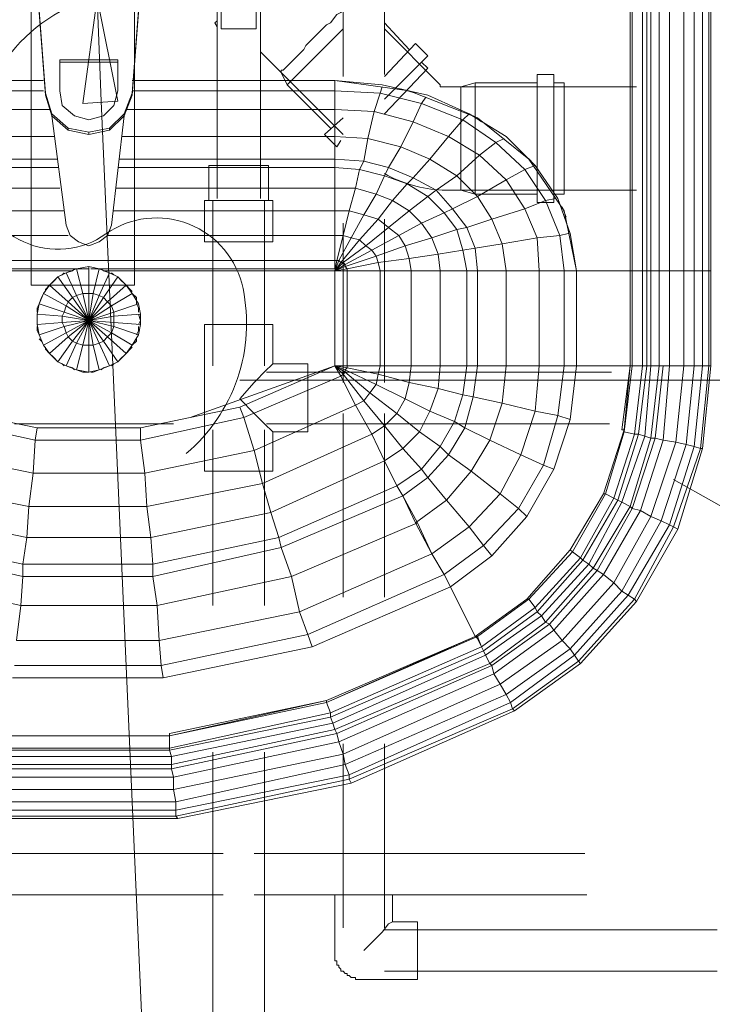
# Model space of a CAD drawing. Header units: millimetres. Extents: x 352 to 350573, y -22 to 37733.
# Tile 139 of 214: x 94267 to 94933, y 21186 to 22134. Entities that reach past the tile are written whole.
import ezdxf

# ---------------------------------------------------------------- set-up
doc = ezdxf.new("R2010")
doc.units = ezdxf.units.MM
doc.layers.add('PDF _0', color=1, linetype='Continuous')
doc.layers.add('PDF$_83$-$Floor$Plan$-$В_Этаж$02_Сводный$P-PIPE', color=3, linetype='Continuous')
for name, color, linetype, true_color in [('PDF _PD-Lighting', 7, 'Continuous', 0xb80000), ('PDF _PD-Lighting Text', 7, 'Continuous', 0xb80000), ('PDF _PD-Switches', 7, 'Continuous', 0x37dd00), ('PDF$_83$-$Floor$Plan$-$В_Этаж$02_Сводный$A-DETL-MBND', 7, 'Continuous', 0xdd3700), ('PDF$_83$new_ifc_RVT-1-В_Этаж$02_Сводный$M-EQPM', 7, 'Continuous', 0xbababa)]:
    doc.layers.add(name, color=color, linetype=linetype, true_color=true_color)

msp = doc.modelspace()

# ---------------------------------------------------------------- linework, layer by layer
at = {"layer": 'PDF _0', "color": 12, "lineweight": 0, "true_color": 0xb80000}
msp.add_lwpolyline([(94345.21, 22055.05), (94394.94, 20931.17), (94196.02, 20931.17), (92714.1, 20931.17)], dxfattribs=at)
at = {"layer": 'PDF _PD-Lighting', "lineweight": 0}
msp.add_lwpolyline([(94337.62, 22154.83, 0.175591), (94249.73, 22090.18, 0.175986), (94223.7, 21983.99, 0.571061), (94349.65, 21927.37, -0.540628), (94481.64, 21874.89, -0.133547), (94476.37, 21788.26, -0.131693), (94427.01, 21715.89)], format="xyb", dxfattribs=at)
msp.add_lwpolyline([(94478.49, 21786.51), (95063.3, 21786.51)], dxfattribs=at)
at = {"layer": 'PDF _PD-Lighting Text', "lineweight": 0}
msp.add_lwpolyline([(94327.31, 22053.06), (94341.23, 22154.51), (94361.13, 22055.05)], close=True, dxfattribs=at)
msp.add_lwpolyline([(94341.23, 22154.51), (94345.21, 22055.05)], dxfattribs=at)
at = {"layer": 'PDF _PD-Switches', "lineweight": 0}
msp.add_lwpolyline([(95150.82, 21957.58), (94973.79, 21647.27), (94896.21, 21691.03)], dxfattribs=at)
at = {"layer": 'PDF$_83$-$Floor$Plan$-$В_Этаж$02_Сводный$A-DETL-MBND', "color": 150, "lineweight": 0, "true_color": 0x007fff}
for points in [[(94617.73, 22080.91), (94617.73, 22238.05)], [(94577.94, 22232.08), (94577.94, 22078.92)], [(94456.61, 22190.31), (94456.61, 21961.56)], [(94498.38, 21961.56), (94498.38, 22190.31)], [(94506.33, 21959.57), (94506.33, 21993.38), (94448.65, 21993.38), (94448.65, 21959.57)], [(94452.63, 21959.57), (94452.63, 21800.43)], [(94502.36, 21800.43), (94502.36, 21959.57)], [(94617.73, 21784.52), (94617.73, 21941.67)], [(94577.94, 21937.69), (94577.94, 21784.52)], [(94510.31, 21736.78), (94508.32, 21738.77), (94504.35, 21742.75), (94492.41, 21754.68), (94478.49, 21768.61), (94492.41, 21784.52), (94504.35, 21796.46), (94508.32, 21800.43), (94510.31, 21802.42)], [(94836.54, 21794.47), (94504.35, 21794.47)], [(94577.94, 21754.68), (94577.94, 21577.65)], [(94617.73, 21577.65), (94617.73, 21754.68)], [(94504.35, 21744.74), (94834.55, 21744.74)], [(94452.63, 21738.77), (94452.63, 21569.69)], [(94502.36, 21569.69), (94502.36, 21738.77)], [(94577.94, 21436.42), (94577.94, 21259.38)], [(94617.73, 21259.38), (94617.73, 21436.42)], [(94452.63, 21428.46), (94452.63, 21147.99)], [(94502.36, 21147.99), (94502.36, 21428.46)], [(94597.84, 21237.5), (94615.74, 21255.4), (94621.71, 21263.36), (94625.68, 21265.35)], [(94937.98, 21257.39), (94617.73, 21257.39)], [(94617.73, 21217.61), (94937.98, 21217.61)]]:
    msp.add_lwpolyline(points, dxfattribs=at)
at = {"layer": 'PDF$_83$-$Floor$Plan$-$В_Этаж$02_Сводный$A-DETL-MBND', "lineweight": 0}
for points in [[(94542.14, 22108.75), (94562.03, 22128.65), (94566.01, 22130.64), (94571.98, 22138.59), (94575.96, 22140.58), (94577.94, 22142.57), (94575.96, 22140.58)], [(94456.61, 22132.62), (94454.62, 22130.64), (94456.61, 22126.66)], [(94571.98, 22138.59), (94566.01, 22130.64)], [(94524.24, 22070.96), (94577.94, 22124.67)], [(94526.23, 22090.85), (94530.2, 22094.83), (94534.18, 22098.81), (94540.15, 22104.78), (94542.14, 22108.75), (94562.03, 22128.65)], [(94641.6, 22104.78), (94617.73, 22130.64)], [(94691.33, 22068.97), (94673.42, 22068.97), (94671.43, 22068.97), (94671.43, 22070.96), (94617.73, 22124.67)], [(94498.38, 22102.79), (94518.27, 22082.9), (94518.27, 22084.88), (94520.26, 22084.88), (94524.24, 22088.86)], [(94540.15, 22104.78), (94534.18, 22098.81)], [(94617.73, 22057.04), (94659.5, 22098.81), (94647.56, 22110.74), (94617.73, 22078.92)], [(94520.26, 22084.88), (94524.24, 22088.86), (94526.23, 22090.85), (94530.2, 22094.83)], [(94518.27, 22084.88), (94518.27, 22082.9)], [(94617.73, 22043.11), (94659.5, 22086.87), (94653.53, 22092.84)], [(94577.94, 22023.22), (94518.27, 22082.9), (94524.24, 22070.96), (94566.01, 22029.19)], [(94764.93, 22072.95), (94705.25, 22072.95), (94691.33, 22068.97), (94691.33, 22066.98)], [(94860.41, 22068.97), (94691.33, 22068.97), (94691.33, 22066.98), (94691.33, 22064.99), (94691.33, 22061.02)], [(94691.33, 22064.99), (94691.33, 22061.02), (94691.33, 22057.04)], [(94705.25, 21965.54), (94705.25, 22072.95)], [(94780.84, 21965.54), (94790.78, 21965.54), (94790.78, 22072.95), (94780.84, 22072.95)], [(94691.33, 22051.07), (94691.33, 22057.04), (94691.33, 22051.07), (94691.33, 22047.09)], [(94691.33, 22037.15), (94691.33, 22047.09), (94691.33, 22037.15), (94691.33, 22033.17), (94691.33, 22005.32), (94691.33, 22001.34)], [(94577.94, 22039.13), (94560.04, 22023.22), (94571.98, 22011.29), (94575.96, 22017.25)], [(94691.33, 22021.23), (94691.33, 22019.24), (94691.33, 22033.17)], [(94691.33, 22005.32), (94691.33, 22019.24)], [(94691.33, 21991.39), (94691.33, 22001.34), (94691.33, 21991.39), (94691.33, 21987.42)], [(94691.33, 21981.45), (94691.33, 21987.42), (94691.33, 21981.45), (94691.33, 21977.47)], [(94691.33, 21973.49), (94691.33, 21977.47), (94691.33, 21973.49), (94691.33, 21971.5)], [(94691.33, 21969.51), (94691.33, 21971.5), (94691.33, 21969.51), (94860.41, 21969.51)]]:
    msp.add_lwpolyline(points, dxfattribs=at)
msp.add_lwpolyline([(94764.93, 22080.91), (94764.93, 21957.58), (94780.84, 21957.58), (94780.84, 22080.91)], close=True, dxfattribs=at)
msp.add_lwpolyline([(94617.73, 21985.43, 0.114424), (94673.42, 21969.51), (94691.33, 21969.51), (94705.25, 21965.54), (94764.93, 21965.54)], format="xyb", dxfattribs=at)
at = {"layer": 'PDF$_83$-$Floor$Plan$-$В_Этаж$02_Сводный$A-DETL-MBND', "color": 150, "lineweight": 0, "true_color": 0x007fff}
for points in [[(94510.31, 21959.57), (94444.67, 21959.57), (94444.67, 21919.78), (94510.31, 21919.78)], [(94444.67, 21738.77), (94444.67, 21698.99), (94510.31, 21698.99), (94510.31, 21736.78), (94544.13, 21736.78), (94544.13, 21802.42), (94510.31, 21802.42), (94510.31, 21840.22), (94444.67, 21840.22), (94444.67, 21800.43)], [(94649.55, 21209.65), (94649.55, 21265.35), (94625.68, 21265.35), (94625.68, 21291.21), (94569.99, 21291.21), (94569.99, 21237.5), (94569.99, 21235.51), (94569.99, 21233.52), (94569.99, 21231.53), (94569.99, 21229.54), (94569.99, 21227.56), (94571.98, 21227.56), (94571.98, 21225.57), (94571.98, 21223.58), (94573.97, 21223.58), (94573.97, 21221.59), (94575.96, 21219.6), (94575.96, 21217.61), (94577.94, 21217.61), (94579.93, 21215.62), (94581.92, 21215.62), (94581.92, 21213.63), (94583.91, 21213.63), (94585.9, 21211.64), (94587.89, 21211.64), (94589.88, 21211.64), (94589.88, 21209.65), (94591.87, 21209.65), (94593.86, 21209.65), (94595.85, 21209.65), (94597.84, 21209.65)]]:
    msp.add_lwpolyline(points, close=True, dxfattribs=at)
at = {"layer": 'PDF$_83$-$Floor$Plan$-$В_Этаж$02_Сводный$A-DETL-MBND', "color": 220, "lineweight": 0, "true_color": 0xff00bf}
for points in [[(94462.57, 21330.99), (94092.59, 21330.99)], [(94810.68, 21330.99), (94492.41, 21330.99)], [(94092.59, 21291.21), (94462.57, 21291.21)], [(94492.41, 21291.21), (94812.67, 21291.21)]]:
    msp.add_lwpolyline(points, dxfattribs=at)
at = {"layer": 'PDF$_83$-$Floor$Plan$-$В_Этаж$02_Сводный$P-PIPE', "color": 150, "lineweight": 0, "true_color": 0x007fff}
msp.add_lwpolyline([(94442.68, 22206.22), (94442.68, 22204.23), (94404.89, 22204.23), (94460.58, 22190.31), (94460.58, 22124.67), (94494.4, 22124.67), (94494.4, 22190.31), (94550.1, 22204.23), (94512.3, 22204.23), (94512.3, 22206.22)], dxfattribs=at)
at = {"layer": 'PDF$_83$-$Floor$Plan$-$В_Этаж$02_Сводный$P-PIPE', "color": 22, "lineweight": 0, "true_color": 0xdd3700}
msp.add_lwpolyline([(94285.54, 22190.31), (94281.56, 22190.31), (94279.57, 22190.31), (94277.58, 22190.31), (94277.58, 21878.01), (94377.04, 21878.01), (94377.04, 22190.31), (94375.05, 22190.31), (94377.04, 22190.31)], dxfattribs=at)
at = {"layer": 'PDF$_83$new_ifc_RVT-1-В_Этаж$02_Сводный$M-EQPM', "lineweight": 0}
for points in [[(94365.1, 22021.23), (94569.99, 22021.23), (94569.99, 22047.09), (94607.78, 22045.1), (94645.58, 22035.16), (94679.39, 22021.23), (94709.23, 22003.33), (94735.09, 21979.46), (94752.99, 21951.61), (94764.93, 21923.76), (94766.91, 21891.94), (94735.09, 21891.94), (94731.11, 21917.8), (94705.25, 21913.82), (94697.29, 21933.71), (94687.35, 21931.72), (94675.41, 21947.63), (94653.53, 21937.69), (94641.6, 21949.62), (94621.71, 21933.71), (94611.76, 21941.67), (94593.86, 21921.77), (94585.9, 21923.76), (94573.97, 21901.88), (94571.98, 21901.88), (94569.99, 21891.94), (94581.92, 21891.94), (94613.75, 21891.94), (94643.59, 21891.94), (94671.43, 21891.94), (94697.29, 21891.94), (94707.24, 21891.94), (94735.09, 21891.94), (94766.91, 21891.94), (94790.78, 21891.94), (94802.72, 21891.94), (94854.44, 21891.94), (94856.43, 21891.94), (94866.37, 21891.94), (94870.35, 21891.94), (94874.33, 21891.94), (94882.29, 21891.94), (94886.26, 21891.94), (94892.23, 21891.94), (94906.16, 21891.94), (94916.1, 21891.94), (94924.06, 21891.94), (94916.1, 21891.94), (94916.1, 22259.93)], [(94398.92, 21569.69), (94400.91, 21535.88), (94536.17, 21563.72), (94544.13, 21541.84), (94548.11, 21529.91), (94544.13, 21541.84), (94402.9, 21512.01), (94404.89, 21500.07), (94548.11, 21529.91), (94681.38, 21587.59), (94548.11, 21529.91), (94681.38, 21587.59), (94705.25, 21539.85), (94562.03, 21478.19), (94410.85, 21444.37), (94410.85, 21446.36), (94562.03, 21478.19), (94705.25, 21539.85), (94562.03, 21476.2), (94410.85, 21444.37), (94562.03, 21476.2), (94707.24, 21539.85), (94756.97, 21575.66), (94754.98, 21575.66), (94705.25, 21539.85), (94707.24, 21537.86), (94711.22, 21529.91), (94713.21, 21525.93), (94566.01, 21462.28), (94566.01, 21466.26), (94410.85, 21432.44), (94410.85, 21444.37), (94562.03, 21476.2), (94562.03, 21478.19), (94562.03, 21476.2), (94705.25, 21539.85), (94754.98, 21575.66), (94796.75, 21623.4), (94754.98, 21575.66), (94796.75, 21623.4), (94828.58, 21677.11), (94796.75, 21623.4), (94828.58, 21677.11), (94830.57, 21677.11), (94848.47, 21736.78), (94830.57, 21677.11), (94828.58, 21677.11), (94848.47, 21738.77), (94848.47, 21736.78), (94856.43, 21800.43), (94866.37, 21800.43), (94858.42, 21734.79), (94848.47, 21736.78), (94856.43, 21800.43), (94856.43, 21891.94), (94854.44, 21891.94), (94854.44, 22259.93), (94854.44, 21891.94), (94854.44, 21800.43), (94802.72, 21800.43), (94802.72, 21891.94), (94796.75, 21927.74), (94784.82, 21961.56), (94762.94, 21993.38), (94735.09, 22021.23), (94699.28, 22043.11), (94659.5, 22061.02), (94615.74, 22070.96), (94569.99, 22074.94), (94569.99, 22064.99), (94569.99, 22047.09), (94369.08, 22047.09)], [(94866.37, 21800.43), (94870.35, 21800.43), (94862.39, 21734.79), (94858.42, 21734.79), (94866.37, 21800.43), (94866.37, 21891.94), (94856.43, 21891.94), (94856.43, 22259.93)], [(94870.35, 21800.43), (94874.33, 21800.43), (94868.36, 21732.8), (94862.39, 21734.79), (94870.35, 21800.43), (94870.35, 21891.94), (94866.37, 21891.94), (94866.37, 22259.93)], [(94874.33, 21800.43), (94868.36, 21732.8), (94874.33, 21730.81), (94882.29, 21800.43), (94886.26, 21800.43), (94892.23, 21800.43), (94906.16, 21800.43), (94898.2, 21726.84), (94886.26, 21728.82), (94892.23, 21800.43), (94892.23, 21891.94), (94886.26, 21891.94), (94882.29, 21891.94), (94882.29, 22259.93)], [(94870.35, 22259.93), (94870.35, 21891.94), (94874.33, 21891.94), (94874.33, 21800.43), (94882.29, 21800.43), (94882.29, 21891.94), (94874.33, 21891.94), (94874.33, 22259.93)], [(94906.16, 21800.43), (94916.1, 21800.43), (94908.15, 21724.85), (94898.2, 21726.84), (94906.16, 21800.43), (94906.16, 21891.94), (94892.23, 21891.94), (94892.23, 22259.93)], [(94916.1, 21800.43), (94924.06, 21800.43), (94916.1, 21722.86), (94908.15, 21724.85), (94916.1, 21800.43), (94916.1, 21891.94), (94906.16, 21891.94), (94906.16, 22259.93)], [(94924.06, 21800.43), (94916.1, 21722.86), (94922.07, 21720.87), (94930.03, 21800.43), (94932.02, 21800.43), (94932.02, 21891.94), (94930.03, 21891.94), (94924.06, 21891.94), (94924.06, 21800.43), (94930.03, 21800.43), (94930.03, 21891.94), (94924.06, 21891.94), (94924.06, 22259.93)], [(94930.03, 22259.93), (94930.03, 21891.94), (94932.02, 21891.94), (94932.02, 22259.93)], [(94297.47, 22043.11), (94297.47, 22041.12), (94291.5, 22061.02), (94285.54, 22140.58), (94285.54, 22142.57), (94289.52, 22168.43), (94307.42, 22186.33)], [(94375.05, 22170.42), (94375.05, 22168.43), (94381.02, 22142.57), (94375.05, 22063), (94375.05, 22061.02)], [(94291.5, 22061.02), (94291.5, 22063), (94285.54, 22142.57)], [(94381.02, 22140.58), (94375.05, 22061.02), (94367.09, 22041.12), (94353.17, 22027.2), (94333.28, 22023.22), (94313.39, 22027.2), (94297.47, 22041.12), (94311.4, 21935.7), (94315.37, 21925.75), (94323.33, 21919.78), (94333.28, 21915.81), (94343.22, 21919.78), (94351.18, 21925.75), (94569.99, 21925.75), (94569.99, 21949.62), (94583.91, 21949.62), (94597.84, 21945.64), (94611.76, 21941.67), (94625.68, 21959.57), (94639.61, 21975.48), (94645.58, 21981.45), (94661.49, 21999.35), (94679.39, 22021.23), (94693.32, 22037.15), (94725.14, 22015.26), (94733.1, 22019.24)], [(94361.13, 22092.84), (94305.43, 22092.84)], [(94289.52, 22064.99), (94094.58, 22064.99), (94094.58, 22074.94), (94289.52, 22074.94), (94094.58, 22074.94), (94022.97, 22064.99), (93959.31, 22039.13), (93907.6, 21999.35), (93873.78, 21949.62), (93863.83, 21891.94), (93873.78, 21891.94), (93873.78, 21800.43), (93879.75, 21752.69), (93901.63, 21756.67), (93897.65, 21800.43)], [(94854.44, 21891.94), (94802.72, 21891.94), (94790.78, 21949.62), (94756.97, 21999.35), (94707.24, 22039.13), (94641.6, 22064.99), (94569.99, 22074.94), (94375.05, 22074.94), (94569.99, 22074.94), (94569.99, 22064.99), (94375.05, 22064.99)], [(94295.48, 22047.09), (94094.58, 22047.09), (94094.58, 22064.99), (94094.58, 22047.09), (94056.78, 22045.1), (94062.75, 22019.24), (94032.91, 22011.29), (94042.86, 21991.39), (94018.99, 21981.45), (94024.96, 21975.48), (94005.07, 21963.55), (94022.97, 21949.62), (94011.03, 21937.69), (94034.9, 21925.75), (94026.95, 21915.81), (94054.79, 21905.86), (94052.8, 21899.89), (94084.63, 21893.93), (94094.58, 21891.94), (94317.36, 21891.94)], [(94657.51, 22059.03), (94653.53, 22053.06), (94613.75, 22063), (94607.78, 22045.1), (94601.81, 22019.24), (94597.84, 21997.36), (94593.86, 21989.41), (94589.88, 21971.5), (94583.91, 21949.62), (94577.94, 21925.75), (94571.98, 21901.88), (94569.99, 21901.88), (94569.99, 21893.93), (94569.99, 21901.88), (94569.99, 21925.75), (94569.99, 21949.62), (94569.99, 21971.5), (94569.99, 21991.39), (94569.99, 21999.35), (94569.99, 22021.23), (94569.99, 22047.09), (94569.99, 22064.99), (94613.75, 22063), (94615.74, 22068.97)], [(94647.56, 22063), (94633.64, 22066.98)], [(94291.5, 22063), (94297.47, 22043.11), (94313.39, 22029.19), (94333.28, 22025.21), (94353.17, 22029.19), (94367.09, 22043.11), (94375.05, 22063)], [(94699.28, 22043.11), (94693.32, 22037.15), (94653.53, 22053.06), (94645.58, 22035.16), (94633.64, 22011.29), (94621.71, 21991.39), (94617.73, 21983.44), (94609.77, 21965.54), (94597.84, 21945.64), (94585.9, 21923.76), (94577.94, 21925.75), (94569.99, 21925.75), (94569.99, 21901.88), (94094.58, 21901.88), (94094.58, 21925.75), (94094.58, 21901.88), (94094.58, 21893.93)], [(94351.18, 21925.75), (94355.16, 21935.7), (94367.09, 22041.12), (94367.09, 22043.11)], [(94711.22, 22035.16), (94703.26, 22041.12)], [(94313.39, 22027.2), (94313.39, 22029.19)], [(94353.17, 22027.2), (94353.17, 22029.19)], [(94299.46, 22021.23), (94094.58, 22021.23)], [(94333.28, 22023.22), (94333.28, 22025.21)], [(94766.91, 21800.43), (94762.94, 21756.67), (94784.82, 21752.69), (94790.78, 21800.43), (94766.91, 21800.43), (94766.91, 21891.94), (94790.78, 21891.94), (94786.81, 21925.75), (94764.93, 21923.76), (94731.11, 21917.8), (94721.16, 21941.67), (94707.24, 21963.55), (94687.35, 21983.44), (94661.49, 21999.35), (94633.64, 22011.29), (94601.81, 22019.24), (94569.99, 22021.23), (94569.99, 21999.35), (94363.11, 21999.35)], [(94762.94, 21993.38), (94752.99, 21989.41), (94725.14, 22015.26), (94709.23, 22003.33), (94687.35, 21983.44), (94667.46, 21969.51), (94659.5, 21963.55), (94641.6, 21949.62), (94625.68, 21959.57), (94609.77, 21965.54), (94589.88, 21971.5), (94569.99, 21971.5), (94569.99, 21949.62), (94357.15, 21949.62)], [(94303.44, 21999.35), (94094.58, 21999.35)], [(94794.76, 21927.74), (94786.81, 21925.75), (94772.88, 21959.57), (94752.99, 21951.61), (94721.16, 21941.67), (94697.29, 21933.71), (94683.37, 21951.61), (94667.46, 21969.51), (94645.58, 21981.45), (94621.71, 21991.39), (94597.84, 21997.36), (94569.99, 21999.35), (94569.99, 21991.39), (94361.13, 21991.39)], [(94758.96, 21997.36), (94752.99, 22003.33)], [(94305.43, 21971.5), (94094.58, 21971.5), (94094.58, 21991.39), (94094.58, 21971.5), (94074.69, 21971.5), (94080.65, 21949.62), (94066.73, 21945.64), (94078.66, 21923.76), (94070.71, 21921.77), (94088.61, 21899.89), (94094.58, 21891.94), (94090.6, 21901.88), (94078.66, 21923.76), (94086.62, 21925.75), (94080.65, 21949.62), (94094.58, 21949.62), (94309.41, 21949.62)], [(94094.58, 21991.39), (94303.44, 21991.39)], [(94782.83, 21961.56), (94772.88, 21959.57), (94752.99, 21989.41), (94735.09, 21979.46), (94707.24, 21963.55), (94683.37, 21951.61), (94675.41, 21947.63), (94659.5, 21963.55), (94639.61, 21975.48), (94617.73, 21983.44), (94593.86, 21989.41), (94569.99, 21991.39), (94569.99, 21971.5), (94359.14, 21971.5)], [(94792.77, 21943.65), (94788.8, 21953.6)], [(94321.34, 21893.93), (94094.58, 21893.93), (94094.58, 21901.88), (94092.59, 21901.88), (94090.6, 21901.88), (94088.61, 21899.89), (94086.62, 21899.89), (94084.63, 21897.9), (94084.63, 21895.91), (94084.63, 21893.93), (94082.64, 21891.94), (94094.58, 21891.94), (94094.58, 21800.43), (94094.58, 21891.94), (94092.59, 21901.88), (94086.62, 21925.75), (94094.58, 21925.75), (94313.39, 21925.75)], [(94375.05, 21872.04), (94373.06, 21874.03), (94369.08, 21878.01), (94375.05, 21870.06), (94355.16, 21858.12), (94357.15, 21852.15), (94333.28, 21844.2), (94313.39, 21862.1), (94317.36, 21866.08), (94333.28, 21844.2), (94343.22, 21868.07), (94337.26, 21870.06), (94343.22, 21893.93), (94333.28, 21895.91), (94333.28, 21870.06), (94327.31, 21870.06), (94333.28, 21844.2), (94347.2, 21866.08), (94343.22, 21868.07), (94353.17, 21889.95), (94343.22, 21893.93), (94337.26, 21893.93), (94335.27, 21893.93)], [(94333.28, 21895.91), (94321.34, 21893.93), (94327.31, 21870.06), (94321.34, 21868.07), (94333.28, 21844.2), (94351.18, 21862.1), (94347.2, 21866.08), (94361.13, 21885.97), (94353.17, 21889.95), (94347.2, 21891.94)], [(94291.5, 21872.04), (94291.5, 21874.03), (94295.48, 21878.01), (94303.44, 21885.97), (94307.42, 21887.96), (94309.41, 21889.95)], [(94333.28, 21893.93), (94327.31, 21893.93), (94321.34, 21893.93), (94311.4, 21889.95), (94321.34, 21868.07), (94317.36, 21866.08), (94303.44, 21885.97), (94311.4, 21889.95), (94317.36, 21891.94), (94319.35, 21893.93)], [(94381.02, 21860.11), (94383.01, 21850.16), (94357.15, 21848.17), (94357.15, 21842.21), (94333.28, 21844.2), (94309.41, 21852.15), (94311.4, 21858.12), (94333.28, 21844.2), (94355.16, 21858.12), (94351.18, 21862.1), (94369.08, 21878.01), (94361.13, 21885.97), (94357.15, 21887.96), (94355.16, 21889.95)], [(94343.22, 21893.93), (94569.99, 21893.93)], [(94345.21, 21893.93), (94347.2, 21891.94), (94569.99, 21891.94), (94569.99, 21800.43), (94575.96, 21790.49), (94482.46, 21750.71), (94383.01, 21728.82), (94383.01, 21740.76), (94478.49, 21760.65), (94482.46, 21750.71), (94492.41, 21718.88), (94589.88, 21762.64), (94575.96, 21790.49), (94569.99, 21800.43), (94478.49, 21760.65), (94482.46, 21750.71), (94575.96, 21790.49), (94577.94, 21792.48), (94569.99, 21800.43), (94581.92, 21800.43), (94581.92, 21798.45), (94579.93, 21796.46), (94579.93, 21794.47), (94577.94, 21792.48), (94579.93, 21794.47), (94603.8, 21774.58), (94609.77, 21782.53), (94637.62, 21768.61), (94641.6, 21784.52), (94637.62, 21768.61), (94629.66, 21754.68), (94603.8, 21774.58), (94597.84, 21766.62), (94577.94, 21792.48), (94569.99, 21800.43), (94579.93, 21794.47), (94603.8, 21774.58), (94609.77, 21782.53), (94637.62, 21768.61), (94629.66, 21754.68), (94603.8, 21774.58), (94597.84, 21766.62), (94617.73, 21742.75), (94629.66, 21754.68), (94651.54, 21736.78), (94661.49, 21756.67), (94637.62, 21768.61), (94661.49, 21756.67), (94669.45, 21778.55), (94661.49, 21756.67), (94651.54, 21736.78), (94629.66, 21754.68), (94617.73, 21742.75), (94635.63, 21720.87), (94651.54, 21736.78), (94671.43, 21722.86), (94685.36, 21746.73), (94661.49, 21756.67), (94685.36, 21746.73), (94693.32, 21772.59), (94685.36, 21746.73), (94671.43, 21722.86), (94651.54, 21736.78), (94635.63, 21720.87), (94653.53, 21700.98), (94671.43, 21722.86), (94679.39, 21714.9), (94695.3, 21740.76), (94685.36, 21746.73), (94695.3, 21740.76), (94703.26, 21770.6), (94695.3, 21740.76), (94679.39, 21714.9), (94671.43, 21722.86), (94653.53, 21700.98), (94659.5, 21693.02), (94679.39, 21714.9), (94701.27, 21698.99), (94719.17, 21728.82), (94695.3, 21740.76), (94719.17, 21728.82), (94731.11, 21764.63), (94719.17, 21728.82), (94701.27, 21698.99), (94729.12, 21677.11), (94749.01, 21714.9), (94719.17, 21728.82), (94749.01, 21714.9), (94770.89, 21704.95), (94747.02, 21663.18), (94754.98, 21655.23), (94747.02, 21663.18), (94729.12, 21677.11), (94699.28, 21645.28), (94677.4, 21671.14), (94659.5, 21693.02), (94679.39, 21714.9), (94701.27, 21698.99), (94677.4, 21671.14), (94647.56, 21649.26), (94635.63, 21675.12), (94659.5, 21693.02), (94677.4, 21671.14), (94701.27, 21698.99), (94729.12, 21677.11), (94749.01, 21714.9), (94770.89, 21704.95), (94784.82, 21752.69), (94770.89, 21704.95), (94747.02, 21663.18), (94729.12, 21677.11), (94699.28, 21645.28), (94713.21, 21627.38), (94721.16, 21617.43), (94713.21, 21627.38), (94675.41, 21599.53)], [(94581.92, 21800.43), (94581.92, 21798.45), (94611.76, 21792.48), (94613.75, 21800.43), (94581.92, 21800.43), (94581.92, 21891.94), (94569.99, 21891.94), (94569.99, 21800.43), (94430.75, 21750.71)], [(94790.78, 21800.43), (94766.91, 21800.43), (94735.09, 21800.43), (94707.24, 21800.43), (94697.29, 21800.43), (94671.43, 21800.43), (94643.59, 21800.43), (94613.75, 21800.43), (94581.92, 21800.43), (94569.99, 21800.43), (94581.92, 21798.45), (94611.76, 21792.48), (94641.6, 21784.52), (94669.45, 21778.55), (94693.32, 21772.59), (94703.26, 21770.6), (94731.11, 21764.63), (94762.94, 21756.67), (94784.82, 21752.69), (94796.75, 21748.72), (94780.84, 21700.98), (94754.98, 21655.23), (94721.16, 21617.43), (94754.98, 21655.23), (94780.84, 21700.98), (94796.75, 21748.72), (94802.72, 21800.43), (94796.75, 21748.72), (94802.72, 21800.43), (94796.75, 21748.72), (94784.82, 21752.69), (94790.78, 21800.43), (94802.72, 21800.43), (94790.78, 21800.43), (94790.78, 21891.94), (94802.72, 21891.94)], [(94297.47, 21880), (94299.46, 21881.99), (94301.45, 21883.98)], [(94363.11, 21883.98), (94365.1, 21881.99), (94367.09, 21880)], [(94383.01, 21840.22), (94381.02, 21830.27), (94357.15, 21838.23), (94355.16, 21832.26), (94333.28, 21844.2), (94307.42, 21842.21), (94307.42, 21848.17), (94333.28, 21844.2), (94357.15, 21848.17), (94357.15, 21852.15), (94381.02, 21860.11), (94375.05, 21870.06), (94379.03, 21866.08), (94379.03, 21860.11), (94381.02, 21856.13), (94381.02, 21852.15)], [(94283.55, 21852.15), (94283.55, 21856.13), (94285.54, 21860.11)], [(94379.03, 21826.29), (94379.03, 21824.3), (94375.05, 21820.33), (94369.08, 21812.37), (94351.18, 21828.28), (94347.2, 21824.3), (94333.28, 21844.2), (94311.4, 21832.26), (94309.41, 21838.23), (94333.28, 21844.2), (94357.15, 21838.23), (94357.15, 21842.21), (94383.01, 21840.22), (94383.01, 21850.16)], [(94381.02, 21850.16), (94383.01, 21844.2), (94381.02, 21840.22)], [(94285.54, 21826.29), (94287.53, 21824.3), (94289.52, 21820.33), (94295.48, 21812.37), (94313.39, 21828.28), (94311.4, 21832.26), (94289.52, 21820.33), (94285.54, 21830.27), (94283.55, 21834.25), (94283.55, 21838.23)], [(94355.16, 21800.43), (94357.15, 21802.42), (94361.13, 21804.41), (94353.17, 21800.43), (94343.22, 21822.32), (94337.26, 21820.33), (94333.28, 21844.2), (94317.36, 21824.3), (94313.39, 21828.28), (94333.28, 21844.2), (94351.18, 21828.28), (94355.16, 21832.26), (94375.05, 21820.33), (94381.02, 21830.27)], [(94375.05, 21818.34), (94373.06, 21816.35), (94369.08, 21812.37), (94361.13, 21804.41), (94347.2, 21824.3), (94343.22, 21822.32), (94333.28, 21844.2), (94321.34, 21822.32), (94327.31, 21820.33), (94333.28, 21844.2), (94333.28, 21820.33), (94337.26, 21820.33), (94343.22, 21796.46), (94353.17, 21800.43), (94347.2, 21798.45), (94345.21, 21796.46)], [(94381.02, 21838.23), (94381.02, 21834.25), (94379.03, 21830.27)], [(94319.35, 21796.46), (94317.36, 21798.45), (94311.4, 21800.43), (94321.34, 21796.46), (94327.31, 21820.33), (94333.28, 21820.33), (94333.28, 21794.47), (94343.22, 21796.46), (94337.26, 21794.47), (94335.27, 21794.47)], [(94309.41, 21800.43), (94307.42, 21802.42), (94303.44, 21804.41), (94295.48, 21812.37), (94291.5, 21816.35), (94291.5, 21818.34)], [(94301.45, 21806.4), (94299.46, 21808.39), (94297.47, 21810.38)], [(94367.09, 21810.38), (94365.1, 21808.39), (94363.11, 21806.4)], [(94247.74, 21366.8), (94416.82, 21366.8), (94418.81, 21364.81), (94585.9, 21398.62), (94743.04, 21468.24), (94806.7, 21513.99), (94860.41, 21573.67), (94900.19, 21643.29), (94924.06, 21720.87), (94932.02, 21800.43), (94930.03, 21800.43), (94924.06, 21800.43), (94916.1, 21800.43), (94906.16, 21800.43), (94892.23, 21800.43), (94886.26, 21800.43), (94882.29, 21800.43), (94874.33, 21800.43), (94870.35, 21800.43), (94866.37, 21800.43), (94856.43, 21800.43), (94854.44, 21800.43), (94848.47, 21738.77), (94854.44, 21800.43), (94848.47, 21738.77), (94846.48, 21738.77), (94854.44, 21800.43), (94802.72, 21800.43)], [(94613.75, 21800.43), (94611.76, 21792.48), (94641.6, 21784.52), (94643.59, 21800.43)], [(94671.43, 21800.43), (94669.45, 21778.55), (94693.32, 21772.59), (94697.29, 21800.43)], [(94707.24, 21800.43), (94703.26, 21770.6), (94731.11, 21764.63), (94735.09, 21800.43)], [(94930.03, 21800.43), (94922.07, 21720.87), (94916.1, 21722.86), (94908.15, 21724.85), (94898.2, 21726.84), (94886.26, 21728.82), (94878.31, 21730.81), (94874.33, 21730.81), (94854.44, 21665.17), (94846.48, 21669.15), (94814.65, 21609.47), (94808.69, 21613.45), (94842.5, 21671.14), (94846.48, 21669.15), (94868.36, 21732.8), (94846.48, 21669.15), (94842.5, 21671.14), (94862.39, 21734.79), (94842.5, 21671.14), (94838.52, 21673.13), (94842.5, 21671.14), (94808.69, 21613.45), (94806.7, 21615.44), (94762.94, 21567.7), (94756.97, 21575.66), (94798.74, 21621.41), (94806.7, 21615.44), (94838.52, 21673.13), (94858.42, 21734.79), (94862.39, 21734.79), (94868.36, 21732.8), (94874.33, 21730.81), (94882.29, 21800.43)], [(94788.8, 21535.88), (94838.52, 21591.57), (94846.48, 21583.62), (94884.28, 21651.25), (94908.15, 21724.85), (94884.28, 21651.25), (94874.33, 21655.23), (94884.28, 21651.25), (94846.48, 21583.62), (94838.52, 21591.57), (94788.8, 21535.88), (94780.84, 21545.82), (94828.58, 21599.53), (94838.52, 21591.57), (94874.33, 21655.23), (94898.2, 21726.84), (94874.33, 21655.23), (94864.38, 21661.19), (94874.33, 21655.23), (94838.52, 21591.57), (94828.58, 21599.53), (94780.84, 21545.82), (94776.86, 21551.79), (94822.61, 21603.51), (94828.58, 21599.53), (94864.38, 21661.19), (94886.26, 21728.82), (94864.38, 21661.19), (94856.43, 21663.18), (94864.38, 21661.19), (94828.58, 21599.53), (94822.61, 21603.51), (94776.86, 21551.79), (94772.88, 21553.78), (94818.63, 21605.5), (94822.61, 21603.51), (94856.43, 21663.18), (94878.31, 21730.81), (94856.43, 21663.18), (94854.44, 21665.17), (94856.43, 21663.18), (94822.61, 21603.51), (94818.63, 21605.5), (94772.88, 21553.78), (94768.9, 21559.75), (94814.65, 21609.47), (94818.63, 21605.5), (94854.44, 21665.17), (94874.33, 21730.81), (94878.31, 21730.81), (94886.26, 21800.43), (94878.31, 21730.81), (94886.26, 21728.82), (94892.23, 21800.43)], [(94788.8, 21535.88), (94796.75, 21527.92), (94846.48, 21583.62), (94852.45, 21579.64), (94892.23, 21647.27), (94884.28, 21651.25), (94892.23, 21647.27), (94916.1, 21722.86), (94892.23, 21647.27), (94896.21, 21645.28), (94922.07, 21720.87), (94924.06, 21720.87), (94932.02, 21800.43)], [(94802.72, 21800.43), (94802.72, 21800.43)], [(94854.44, 21800.43), (94854.44, 21800.43)], [(94854.44, 21800.43), (94854.44, 21800.43)], [(94060.76, 21734.79), (94074.69, 21762.64), (94066.73, 21766.62), (94046.84, 21742.75), (94060.76, 21734.79), (94164.2, 21687.05), (94275.59, 21665.17), (94164.2, 21687.05), (94174.14, 21718.88)], [(94186.08, 21760.65), (94283.55, 21740.76)], [(94182.1, 21750.71), (94281.56, 21728.82), (94279.57, 21697), (94386.98, 21697), (94388.97, 21665.17), (94500.37, 21687.05), (94508.32, 21659.2), (94617.73, 21708.93), (94635.63, 21720.87), (94617.73, 21742.75), (94605.79, 21734.79), (94617.73, 21708.93), (94629.66, 21685.06), (94516.28, 21635.33), (94508.32, 21659.2), (94392.95, 21635.33), (94388.97, 21665.17), (94275.59, 21665.17), (94279.57, 21697), (94174.14, 21718.88)], [(94182.1, 21750.71), (94281.56, 21728.82)], [(94414.83, 21744.74), (94261.67, 21744.74)], [(94796.75, 21748.72), (94796.75, 21748.72)], [(94796.75, 21748.72), (94796.75, 21748.72)], [(93985.17, 21714.9), (93971.25, 21740.76), (93945.39, 21728.82), (93963.29, 21698.99), (93985.17, 21714.9), (93993.13, 21722.86), (93985.17, 21714.9), (94005.07, 21693.02), (94013.02, 21700.98), (94034.9, 21685.06), (94148.28, 21635.33), (94146.3, 21625.39), (94269.62, 21597.54), (94267.63, 21569.69), (94398.92, 21569.69)], [(94281.56, 21728.82), (94283.55, 21740.76)], [(94281.56, 21728.82), (94283.55, 21740.76)], [(94283.55, 21740.76), (94383.01, 21740.76)], [(94383.01, 21728.82), (94383.01, 21740.76)], [(94848.47, 21738.77), (94848.47, 21738.77)], [(94848.47, 21738.77), (94848.47, 21738.77)], [(94281.56, 21728.82), (94383.01, 21728.82)], [(94156.24, 21659.2), (94273.6, 21635.33), (94275.59, 21665.17), (94279.57, 21697), (94174.14, 21718.88)], [(94828.58, 21677.11), (94828.58, 21677.11)], [(94828.58, 21677.11), (94828.58, 21677.11)], [(94148.28, 21635.33), (94269.62, 21609.47), (94269.62, 21597.54), (94394.94, 21597.54), (94398.92, 21569.69), (94528.22, 21597.54), (94536.17, 21563.72), (94663.48, 21619.42), (94699.28, 21645.28), (94677.4, 21671.14), (94647.56, 21649.26), (94663.48, 21619.42), (94675.41, 21599.53), (94544.13, 21541.84), (94536.17, 21563.72), (94400.91, 21535.88), (94398.92, 21569.69), (94267.63, 21569.69), (94269.62, 21597.54), (94146.3, 21625.39)], [(94156.24, 21659.2), (94273.6, 21635.33)], [(94273.6, 21635.33), (94275.59, 21665.17)], [(94275.59, 21665.17), (94388.97, 21665.17)], [(94392.95, 21635.33), (94388.97, 21665.17)], [(94249.73, 21380.72), (94416.82, 21380.72), (94416.82, 21372.76), (94583.91, 21406.58), (94583.91, 21402.6), (94741.06, 21470.23), (94804.71, 21515.98), (94858.42, 21575.66), (94860.41, 21573.67), (94900.19, 21643.29), (94896.21, 21645.28), (94858.42, 21575.66), (94852.45, 21579.64), (94800.73, 21521.95), (94804.71, 21515.98), (94800.73, 21521.95), (94739.07, 21476.2), (94741.06, 21470.23), (94743.04, 21468.24), (94585.9, 21398.62), (94583.91, 21402.6), (94416.82, 21366.8), (94416.82, 21372.76), (94247.74, 21372.76)], [(94148.28, 21635.33), (94269.62, 21609.47)], [(94269.62, 21609.47), (94273.6, 21635.33)], [(94273.6, 21635.33), (94392.95, 21635.33)], [(94796.75, 21623.4), (94796.75, 21623.4)], [(94796.75, 21623.4), (94796.75, 21623.4)], [(94721.16, 21617.43), (94721.16, 21617.43)], [(94721.16, 21617.43), (94721.16, 21617.43)], [(94096.57, 21456.31), (93949.37, 21521.95), (93951.36, 21525.93), (93899.64, 21563.72), (93951.36, 21525.93), (94098.56, 21462.28), (94096.57, 21456.31), (94253.71, 21424.48), (94412.84, 21424.48), (94412.84, 21416.53), (94251.72, 21416.53), (94251.72, 21412.55), (94092.59, 21446.36), (93945.39, 21512.01), (93889.69, 21551.79), (93891.68, 21553.78), (93845.93, 21605.5), (93851.9, 21609.47), (93895.66, 21559.75), (93891.68, 21553.78), (93945.39, 21513.99), (93891.68, 21553.78)], [(94138.34, 21597.54), (94267.63, 21569.69), (94263.66, 21535.88), (94400.91, 21535.88), (94402.9, 21512.01), (94404.89, 21500.07), (94259.68, 21500.07), (94404.89, 21500.07), (94548.11, 21529.91), (94681.38, 21587.59), (94675.41, 21599.53), (94544.13, 21541.84), (94402.9, 21512.01), (94261.67, 21512.01)], [(94261.67, 21512.01), (94402.9, 21512.01), (94400.91, 21535.88), (94263.66, 21535.88), (94267.63, 21569.69), (94138.34, 21597.54)], [(94681.38, 21587.59), (94705.25, 21539.85), (94707.24, 21539.85), (94562.03, 21476.2), (94566.01, 21466.26), (94711.22, 21529.91), (94713.21, 21525.93), (94715.2, 21521.95), (94568, 21456.31), (94412.84, 21424.48), (94410.85, 21430.45), (94253.71, 21430.45)], [(94681.38, 21587.59), (94681.38, 21587.59)], [(94681.38, 21587.59), (94681.38, 21587.59)], [(94255.7, 21444.37), (94410.85, 21444.37), (94255.7, 21444.37), (94410.85, 21444.37), (94255.7, 21444.37), (94410.85, 21444.37), (94562.03, 21478.19), (94410.85, 21446.36), (94410.85, 21444.37), (94562.03, 21476.2), (94566.01, 21466.26), (94711.22, 21529.91), (94762.94, 21567.7), (94756.97, 21575.66), (94707.24, 21539.85), (94711.22, 21529.91)], [(94754.98, 21575.66), (94754.98, 21575.66)], [(94754.98, 21575.66), (94754.98, 21575.66)], [(94754.98, 21575.66), (94754.98, 21575.66)], [(94754.98, 21575.66), (94754.98, 21575.66)], [(94253.71, 21432.44), (94410.85, 21432.44), (94410.85, 21430.45), (94566.01, 21462.28), (94568, 21456.31), (94715.2, 21521.95), (94768.9, 21559.75), (94764.93, 21563.72), (94713.21, 21525.93), (94715.2, 21521.95), (94719.17, 21513.99), (94569.99, 21450.34), (94568, 21456.31), (94566.01, 21462.28), (94410.85, 21430.45), (94410.85, 21432.44), (94253.71, 21432.44)], [(94711.22, 21529.91), (94762.94, 21567.7), (94764.93, 21563.72), (94713.21, 21525.93), (94566.01, 21462.28), (94566.01, 21466.26), (94410.85, 21432.44), (94410.85, 21444.37), (94255.7, 21444.37)], [(94253.71, 21424.48), (94412.84, 21424.48), (94412.84, 21416.53), (94569.99, 21450.34), (94571.98, 21446.36), (94721.16, 21512.01), (94719.17, 21513.99), (94715.2, 21521.95), (94768.9, 21559.75), (94772.88, 21553.78), (94719.17, 21513.99), (94569.99, 21450.34), (94568, 21456.31), (94412.84, 21424.48), (94410.85, 21430.45), (94253.71, 21430.45)], [(94251.72, 21404.59), (94414.83, 21404.59), (94414.83, 21392.66), (94577.94, 21426.47), (94579.93, 21416.53), (94735.09, 21484.16), (94729.12, 21494.1), (94723.15, 21504.05), (94780.84, 21545.82), (94788.8, 21535.88), (94729.12, 21494.1), (94577.94, 21426.47), (94573.97, 21438.41), (94414.83, 21404.59), (94412.84, 21412.55), (94251.72, 21412.55)], [(94705.25, 21539.85), (94705.25, 21539.85)], [(94705.25, 21539.85), (94705.25, 21539.85)], [(94705.25, 21539.85), (94705.25, 21539.85)], [(94705.25, 21539.85), (94705.25, 21539.85)], [(94548.11, 21529.91), (94548.11, 21529.91)], [(94548.11, 21529.91), (94548.11, 21529.91)], [(94743.04, 21468.24), (94806.7, 21513.99), (94804.71, 21515.98), (94741.06, 21470.23)], [(94562.03, 21478.19), (94562.03, 21478.19)], [(94562.03, 21478.19), (94562.03, 21478.19)], [(94562.03, 21476.2), (94562.03, 21476.2)], [(94562.03, 21476.2), (94562.03, 21476.2)], [(94410.85, 21444.37), (94410.85, 21444.37)], [(94410.85, 21444.37), (94410.85, 21444.37)], [(94410.85, 21444.37), (94410.85, 21444.37)], [(94410.85, 21444.37), (94410.85, 21444.37)], [(94251.72, 21416.53), (94412.84, 21416.53), (94412.84, 21412.55), (94251.72, 21412.55)], [(94251.72, 21404.59), (94414.83, 21404.59), (94414.83, 21392.66), (94249.73, 21392.66)], [(94249.73, 21380.72), (94416.82, 21380.72), (94414.83, 21392.66), (94249.73, 21392.66)], [(94247.74, 21364.81), (94418.81, 21364.81), (94247.74, 21364.81)]]:
    msp.add_lwpolyline(points, dxfattribs=at)
for points in [[(94305.43, 22094.83), (94361.13, 22094.83), (94361.13, 22064.99), (94357.15, 22051.07), (94347.2, 22041.12), (94333.28, 22037.15), (94319.35, 22041.12), (94307.42, 22051.07), (94305.43, 22064.99)], [(94575.96, 21899.89), (94577.94, 21899.89), (94599.82, 21915.81), (94605.79, 21911.83), (94631.65, 21925.75), (94637.62, 21915.81), (94663.48, 21923.76), (94669.45, 21907.85), (94693.32, 21911.83), (94697.29, 21891.94), (94707.24, 21891.94), (94707.24, 21800.43), (94735.09, 21800.43), (94731.11, 21764.63), (94762.94, 21756.67), (94766.91, 21800.43), (94735.09, 21800.43), (94735.09, 21891.94), (94707.24, 21891.94), (94705.25, 21913.82), (94693.32, 21911.83), (94687.35, 21931.72), (94663.48, 21923.76), (94653.53, 21937.69), (94631.65, 21925.75), (94621.71, 21933.71), (94599.82, 21915.81), (94593.86, 21921.77), (94575.96, 21899.89), (94573.97, 21901.88), (94569.99, 21891.94)], [(94579.93, 21897.9), (94579.93, 21895.91), (94609.77, 21905.86), (94611.76, 21899.89), (94641.6, 21903.87), (94643.59, 21891.94), (94671.43, 21891.94), (94671.43, 21800.43), (94697.29, 21800.43), (94693.32, 21772.59), (94703.26, 21770.6), (94707.24, 21800.43), (94697.29, 21800.43), (94697.29, 21891.94), (94671.43, 21891.94), (94669.45, 21907.85), (94641.6, 21903.87), (94637.62, 21915.81), (94609.77, 21905.86), (94605.79, 21911.83), (94579.93, 21897.9), (94577.94, 21899.89), (94569.99, 21891.94)], [(94581.92, 21893.93), (94581.92, 21891.94), (94613.75, 21891.94), (94613.75, 21800.43), (94643.59, 21800.43), (94641.6, 21784.52), (94669.45, 21778.55), (94671.43, 21800.43), (94643.59, 21800.43), (94643.59, 21891.94), (94613.75, 21891.94), (94611.76, 21899.89), (94581.92, 21893.93), (94579.93, 21895.91), (94569.99, 21891.94)], [(94311.4, 21858.12), (94289.52, 21870.06), (94295.48, 21878.01), (94313.39, 21862.1)], [(94283.55, 21850.16), (94285.54, 21860.11), (94287.53, 21866.08), (94289.52, 21870.06), (94285.54, 21860.11), (94309.41, 21852.15), (94307.42, 21848.17)], [(94333.28, 21844.2), (94337.26, 21870.06), (94333.28, 21870.06)], [(94285.54, 21830.27), (94283.55, 21840.22), (94283.55, 21844.2), (94283.55, 21850.16), (94283.55, 21840.22), (94307.42, 21842.21), (94309.41, 21838.23)], [(94321.34, 21822.32), (94311.4, 21800.43), (94303.44, 21804.41), (94317.36, 21824.3)], [(94581.92, 21798.45), (94569.99, 21800.43), (94579.93, 21796.46)], [(94579.93, 21796.46), (94609.77, 21782.53), (94611.76, 21792.48), (94609.77, 21782.53), (94579.93, 21796.46), (94569.99, 21800.43), (94579.93, 21794.47)], [(94848.47, 21738.77), (94846.48, 21738.77), (94854.44, 21800.43), (94848.47, 21738.77), (94828.58, 21677.11), (94796.75, 21623.4), (94754.98, 21575.66), (94756.97, 21575.66), (94798.74, 21621.41), (94806.7, 21615.44), (94838.52, 21673.13), (94830.57, 21677.11), (94798.74, 21621.41), (94830.57, 21677.11), (94838.52, 21673.13), (94858.42, 21734.79), (94848.47, 21736.78)], [(94577.94, 21792.48), (94597.84, 21766.62), (94589.88, 21762.64), (94597.84, 21766.62), (94617.73, 21742.75), (94605.79, 21734.79), (94500.37, 21687.05), (94492.41, 21718.88), (94386.98, 21697), (94383.01, 21728.82), (94281.56, 21728.82), (94279.57, 21697), (94386.98, 21697), (94388.97, 21665.17), (94500.37, 21687.05), (94605.79, 21734.79), (94589.88, 21762.64), (94575.96, 21790.49)], [(94321.34, 21796.46), (94333.28, 21794.47), (94327.31, 21794.47)], [(94482.46, 21750.71), (94492.41, 21718.88), (94500.37, 21687.05), (94508.32, 21659.2), (94617.73, 21708.93), (94605.79, 21734.79), (94589.88, 21762.64), (94492.41, 21718.88), (94386.98, 21697), (94383.01, 21728.82)], [(94762.94, 21756.67), (94749.01, 21714.9)], [(94848.47, 21738.77), (94828.58, 21677.11)], [(94635.63, 21720.87), (94653.53, 21700.98), (94629.66, 21685.06), (94516.28, 21635.33), (94508.32, 21659.2), (94392.95, 21635.33), (94394.94, 21609.47), (94516.28, 21635.33), (94518.27, 21625.39), (94635.63, 21675.12), (94629.66, 21685.06), (94617.73, 21708.93)], [(94922.07, 21720.87), (94896.21, 21645.28), (94900.19, 21643.29), (94924.06, 21720.87)], [(94770.89, 21704.95), (94780.84, 21700.98)], [(94653.53, 21700.98), (94659.5, 21693.02), (94635.63, 21675.12), (94518.27, 21625.39), (94516.28, 21635.33), (94394.94, 21609.47), (94394.94, 21597.54), (94518.27, 21625.39), (94528.22, 21597.54), (94649.55, 21649.26), (94635.63, 21675.12), (94629.66, 21685.06)], [(94808.69, 21613.45), (94764.93, 21563.72), (94768.9, 21559.75), (94814.65, 21609.47), (94818.63, 21605.5), (94854.44, 21665.17), (94846.48, 21669.15), (94814.65, 21609.47)], [(94663.48, 21619.42), (94699.28, 21645.28), (94713.21, 21627.38), (94747.02, 21663.18), (94713.21, 21627.38), (94675.41, 21599.53)], [(94518.27, 21625.39), (94394.94, 21597.54), (94398.92, 21569.69), (94528.22, 21597.54), (94536.17, 21563.72), (94663.48, 21619.42), (94649.55, 21649.26), (94528.22, 21597.54)], [(94846.48, 21583.62), (94796.75, 21527.92), (94800.73, 21521.95), (94852.45, 21579.64), (94858.42, 21575.66), (94896.21, 21645.28), (94892.23, 21647.27), (94852.45, 21579.64)], [(94392.95, 21635.33), (94273.6, 21635.33), (94269.62, 21609.47), (94394.94, 21609.47)], [(94796.75, 21623.4), (94798.74, 21621.41)], [(94681.38, 21587.59), (94721.16, 21617.43)], [(94721.16, 21617.43), (94681.38, 21587.59)], [(94806.7, 21615.44), (94762.94, 21567.7), (94764.93, 21563.72), (94808.69, 21613.45)], [(94394.94, 21609.47), (94269.62, 21609.47), (94269.62, 21597.54), (94394.94, 21597.54)], [(94754.98, 21575.66), (94705.25, 21539.85)], [(94754.98, 21575.66), (94705.25, 21539.85)], [(94858.42, 21575.66), (94804.71, 21515.98), (94806.7, 21513.99), (94860.41, 21573.67)], [(94772.88, 21553.78), (94776.86, 21551.79), (94721.16, 21512.01), (94571.98, 21446.36), (94569.99, 21450.34), (94412.84, 21416.53), (94412.84, 21412.55), (94571.98, 21446.36), (94573.97, 21438.41), (94723.15, 21504.05), (94721.16, 21512.01), (94719.17, 21513.99)], [(94776.86, 21551.79), (94780.84, 21545.82), (94723.15, 21504.05), (94573.97, 21438.41), (94571.98, 21446.36), (94412.84, 21412.55), (94414.83, 21404.59), (94573.97, 21438.41), (94577.94, 21426.47), (94729.12, 21494.1), (94723.15, 21504.05), (94721.16, 21512.01)], [(94788.8, 21535.88), (94796.75, 21527.92), (94735.09, 21484.16), (94579.93, 21416.53), (94577.94, 21426.47), (94414.83, 21392.66), (94416.82, 21380.72), (94579.93, 21416.53), (94583.91, 21406.58), (94739.07, 21476.2), (94735.09, 21484.16), (94729.12, 21494.1)], [(94796.75, 21527.92), (94800.73, 21521.95), (94739.07, 21476.2), (94583.91, 21406.58), (94579.93, 21416.53), (94416.82, 21380.72), (94416.82, 21372.76), (94583.91, 21406.58), (94583.91, 21402.6), (94741.06, 21470.23), (94739.07, 21476.2), (94735.09, 21484.16)], [(94416.82, 21372.76), (94247.74, 21372.76), (94249.73, 21380.72), (94084.63, 21416.53), (94082.64, 21406.58), (94247.74, 21372.76), (94247.74, 21366.8), (94416.82, 21366.8), (94418.81, 21364.81), (94585.9, 21398.62), (94583.91, 21402.6), (94416.82, 21366.8)]]:
    msp.add_lwpolyline(points, close=True, dxfattribs=at)

doc.saveas('drawing.dxf')
